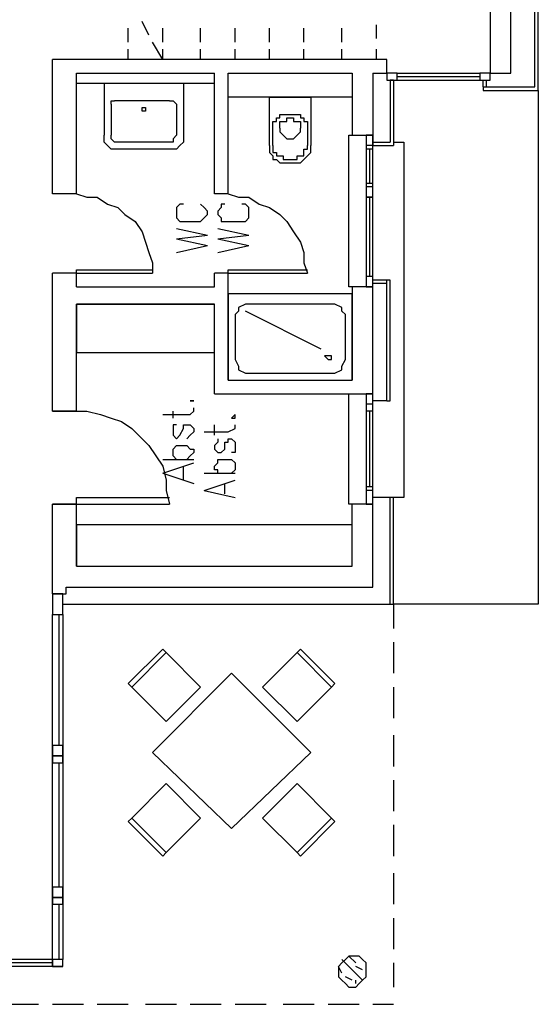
# Model space of a CAD drawing. Extents: x 0 to 108, y 0 to 64.
# Tile 9 of 19: x 86 to 93, y 27 to 41. Entities that reach past the tile are written whole.
import ezdxf

# ---------------------------------------------------------------- set-up
doc = ezdxf.new("R2010")
doc.units = 0
doc.header["$MEASUREMENT"] = 0
doc.layers.get('0').update_dxf_attribs({"linetype": 'CONTINUOUS'})

msp = doc.modelspace()

# ---------------------------------------------------------------- linework, layer by layer
at = {"color": 30}
for p, q in [((87.725, 40.775), (87.625, 40.975)), ((87.425, 40.675), (87.425, 40.875)), ((87.925, 40.675), (87.925, 40.875)), ((88.475, 40.675), (88.475, 40.875)), ((88.975, 40.675), (88.975, 40.875)), ((89.475, 40.675), (89.475, 40.875)), ((89.975, 40.675), (89.975, 40.875)), ((90.525, 40.675), (90.525, 40.875)), ((91.025, 40.725), (91.025, 40.925)), ((87.425, 40.425), (87.425, 40.575)), ((87.925, 40.425), (87.775, 40.675)), ((87.925, 40.425), (87.925, 40.575)), ((88.475, 40.425), (88.475, 40.575)), ((88.975, 40.425), (88.975, 40.575)), ((89.475, 40.425), (89.475, 40.575)), ((89.975, 40.425), (89.975, 40.575)), ((90.525, 40.425), (90.525, 40.575)), ((91.025, 40.425), (91.025, 40.575))]:
    msp.add_line(p, q, dxfattribs=at)
at = {"color": 211}
for p, q in [((91.175, 40.425), (86.325, 40.425)), ((86.325, 38.475), (86.325, 40.425)), ((86.675, 40.225), (88.675, 40.225)), ((86.675, 38.475), (86.675, 40.225)), ((88.675, 38.475), (88.675, 40.225)), ((88.875, 40.225), (90.675, 40.225)), ((88.875, 38.475), (88.875, 40.225)), ((90.675, 40.225), (90.675, 39.325)), ((90.975, 40.225), (90.975, 39.225)), ((88.675, 40.075), (86.675, 40.075)), ((90.675, 39.875), (88.875, 39.875)), ((90.675, 39.325), (90.975, 39.325)), ((90.975, 39.325), (90.975, 39.175)), ((86.675, 38.475), (86.325, 38.475)), ((88.875, 38.475), (88.675, 38.475)), ((86.325, 35.325), (86.325, 37.325)), ((86.675, 37.325), (86.325, 37.325)), ((86.675, 37.125), (86.675, 37.325)), ((88.675, 37.125), (88.675, 37.325)), ((88.875, 37.325), (88.675, 37.325)), ((88.875, 35.775), (88.875, 37.325)), ((86.675, 37.125), (88.675, 37.125)), ((90.675, 37.125), (90.675, 35.775)), ((90.975, 37.125), (90.675, 37.125)), ((90.975, 35.575), (90.975, 37.125)), ((86.675, 36.875), (88.675, 36.875)), ((86.675, 35.325), (86.675, 36.875)), ((88.675, 35.575), (88.675, 36.875)), ((88.875, 35.775), (90.675, 35.775)), ((88.675, 35.575), (90.975, 35.575)), ((86.675, 35.325), (86.325, 35.325)), ((86.325, 35.325), (86.675, 35.325)), ((86.325, 32.675), (86.325, 33.975)), ((86.675, 33.975), (86.325, 33.975)), ((86.325, 33.975), (86.675, 33.975)), ((86.675, 33.075), (86.675, 33.975)), ((90.675, 33.075), (90.675, 33.975)), ((90.975, 33.975), (90.675, 33.975)), ((90.975, 32.775), (90.975, 33.975)), ((86.675, 33.075), (90.675, 33.075)), ((86.525, 32.775), (90.975, 32.775))]:
    msp.add_line(p, q, dxfattribs=at)
at = {"color": 12}
for p, q in [((91.225, 40.125), (91.225, 39.225)), ((91.275, 40.125), (91.275, 39.175)), ((90.975, 39.225), (91.225, 39.225)), ((90.975, 39.175), (91.275, 39.175)), ((91.225, 34.075), (90.975, 34.075)), ((91.225, 32.525), (91.225, 34.075)), ((86.475, 32.525), (91.275, 32.525)), ((86.475, 32.525), (91.225, 32.525))]:
    msp.add_line(p, q, dxfattribs=at)
at = {"color": 9}
for p, q in [((91.275, 40.125), (91.225, 40.125)), ((90.975, 39.175), (90.975, 39.225)), ((90.975, 37.225), (90.975, 39.175)), ((90.625, 33.975), (90.625, 35.575)), ((90.975, 34.175), (90.975, 35.475)), ((91.275, 32.525), (91.275, 32.175)), ((91.275, 31.975), (91.275, 31.525)), ((91.275, 31.325), (91.275, 30.875)), ((91.275, 30.625), (91.275, 30.175)), ((91.275, 29.975), (91.275, 29.525)), ((91.275, 29.325), (91.275, 28.875)), ((91.275, 28.625), (91.275, 28.175)), ((91.275, 27.975), (91.275, 27.525)), ((91.275, 27.325), (91.275, 26.975)), ((85.675, 26.725), (86.125, 26.725)), ((86.325, 26.725), (86.775, 26.725)), ((86.975, 26.725), (87.425, 26.725)), ((87.675, 26.725), (88.125, 26.725)), ((88.325, 26.725), (88.775, 26.725)), ((88.975, 26.725), (89.425, 26.725)), ((89.675, 26.725), (90.125, 26.725)), ((90.325, 26.725), (90.775, 26.725)), ((90.975, 26.725), (91.275, 26.725))]:
    msp.add_line(p, q, dxfattribs=at)
at = {"color": 51}
for p, q in [((91.325, 40.225), (92.525, 40.225)), ((91.325, 40.175), (92.525, 40.175)), ((91.325, 40.125), (92.525, 40.125)), ((90.975, 39.175), (90.875, 39.175)), ((90.975, 39.125), (90.875, 39.125)), ((90.925, 39.125), (90.925, 38.625)), ((90.975, 38.625), (90.875, 38.625)), ((90.975, 38.575), (90.875, 38.575)), ((90.925, 38.425), (90.925, 37.275)), ((86.675, 37.375), (87.775, 37.375)), ((86.675, 37.325), (86.675, 37.375)), ((86.675, 37.325), (87.775, 37.325)), ((88.875, 37.375), (90.025, 37.375)), ((88.875, 37.325), (88.875, 37.375)), ((88.875, 37.325), (90.025, 37.325)), ((90.975, 37.275), (90.875, 37.275)), ((90.975, 35.425), (90.875, 35.425)), ((90.975, 35.325), (90.875, 35.325)), ((90.925, 35.325), (90.925, 34.225)), ((90.975, 34.225), (90.875, 34.225)), ((90.975, 34.175), (90.875, 34.175)), ((86.675, 34.075), (88.025, 34.075)), ((86.675, 33.975), (86.675, 34.075)), ((86.675, 33.975), (88.025, 33.975)), ((86.425, 30.475), (86.425, 32.375)), ((86.475, 32.375), (86.475, 27.375)), ((86.425, 28.425), (86.425, 30.225)), ((86.425, 27.375), (86.425, 28.175)), ((86.325, 27.375), (79.075, 27.375)), ((86.475, 27.275), (79.075, 27.275)), ((86.475, 27.275), (79.225, 27.275)), ((86.325, 27.325), (82.475, 27.325))]:
    msp.add_line(p, q, dxfattribs=at)
at = {"color": 41}
for p, q in [((92.575, 40.025), (92.575, 40.125)), ((92.625, 40.025), (92.625, 40.125)), ((91.175, 37.175), (90.975, 37.175)), ((91.175, 35.475), (91.175, 37.225)), ((91.225, 35.475), (91.225, 37.225)), ((91.175, 35.475), (90.975, 35.475)), ((91.175, 35.475), (90.975, 35.475)), ((91.175, 35.475), (91.225, 35.475))]:
    msp.add_line(p, q, dxfattribs=at)
at = {"color": 131}
for p, q in [((88.225, 40.075), (87.075, 40.075)), ((87.075, 40.075), (87.075, 39.525)), ((87.075, 40.075), (87.075, 39.325)), ((88.225, 40.075), (88.225, 39.525)), ((89.475, 39.875), (90.075, 39.875)), ((89.475, 39.175), (89.475, 39.875)), ((90.075, 39.875), (90.075, 39.175)), ((87.175, 39.775), (87.175, 39.325)), ((88.025, 39.825), (87.225, 39.825)), ((88.125, 39.775), (88.125, 39.325)), ((89.525, 39.175), (89.525, 39.425)), ((90.025, 39.425), (90.025, 39.175)), ((88.025, 39.225), (87.225, 39.225)), ((88.025, 39.125), (87.225, 39.125)), ((90.375, 36.875), (89.175, 36.875)), ((90.375, 36.875), (89.175, 36.875)), ((88.975, 36.725), (88.975, 36.075)), ((90.225, 36.225), (89.125, 36.775)), ((90.225, 36.225), (89.125, 36.775)), ((90.575, 36.075), (90.575, 36.725)), ((90.575, 36.075), (90.575, 36.725)), ((89.175, 35.875), (90.375, 35.875))]:
    msp.add_line(p, q, dxfattribs=at)
at = {"color": 121}
for p, q in [((88.125, 37.975), (88.575, 37.875)), ((88.725, 37.975), (89.175, 37.875)), ((88.125, 37.825), (88.575, 37.875)), ((88.725, 37.825), (89.175, 37.875)), ((88.125, 37.825), (88.575, 37.725)), ((88.125, 37.625), (88.575, 37.725)), ((88.725, 37.825), (89.175, 37.725)), ((88.725, 37.625), (89.175, 37.725)), ((88.075, 35.225), (88.075, 35.325)), ((88.675, 34.975), (88.675, 35.125)), ((87.925, 34.625), (88.375, 34.625)), ((87.925, 34.425), (88.375, 34.575)), ((87.925, 34.425), (88.375, 34.275)), ((88.225, 34.325), (88.225, 34.525)), ((88.525, 34.425), (88.975, 34.425)), ((88.525, 34.175), (88.975, 34.325)), ((88.825, 34.125), (88.825, 34.275)), ((88.525, 34.175), (88.975, 34.075))]:
    msp.add_line(p, q, dxfattribs=at)
at = {"color": 61}
for p, q in [((90.725, 27.325), (90.625, 27.425)), ((90.525, 27.175), (90.475, 27.275)), ((90.825, 27.075), (90.525, 27.375)), ((90.825, 27.225), (90.725, 27.275)), ((90.675, 27.075), (90.575, 27.125)), ((90.725, 27.025), (90.725, 27.075))]:
    msp.add_line(p, q, dxfattribs=at)
at = {"color": 41}
for points in [[(92.575, 40.025), (93.325, 40.025), (93.325, 44.625)], [(92.575, 40.025), (92.575, 39.975), (93.375, 39.975), (93.375, 42.425)], [(91.225, 37.225), (91.175, 37.225), (90.975, 37.225)]]:
    msp.add_lwpolyline(points, dxfattribs=at)
at = {"color": 211}
for points in [[(92.975, 44.425), (92.675, 44.425), (92.675, 40.225), (92.975, 40.225), (92.975, 44.425)], [(90.975, 40.225), (91.175, 40.225), (91.175, 40.425)], [(86.325, 32.675), (86.525, 32.675), (86.525, 32.775)]]:
    msp.add_lwpolyline(points, dxfattribs=at)
at = {"color": 51}
for points in [[(91.325, 40.125), (91.325, 40.225), (91.175, 40.225), (91.175, 40.125), (91.325, 40.125)], [(92.675, 40.125), (92.675, 40.225), (92.525, 40.225), (92.525, 40.125), (92.675, 40.125)], [(90.875, 39.325), (90.875, 38.425), (90.975, 38.425), (90.975, 39.325), (90.875, 39.325)], [(86.675, 38.475), (86.825, 38.425), (86.975, 38.425), (87.125, 38.325), (87.275, 38.275), (87.375, 38.175), (87.525, 38.075), (87.625, 37.925), (87.675, 37.775), (87.725, 37.625), (87.775, 37.475), (87.775, 37.325)], [(88.875, 38.475), (89.025, 38.425), (89.175, 38.425), (89.325, 38.325), (89.475, 38.275), (89.625, 38.175), (89.725, 38.075), (89.825, 37.925), (89.925, 37.775), (89.975, 37.625), (89.975, 37.475), (90.025, 37.325)], [(90.875, 38.425), (90.875, 37.125), (90.975, 37.125), (90.975, 38.425), (90.875, 38.425)], [(90.875, 35.575), (90.875, 33.975), (90.975, 33.975), (90.975, 35.575), (90.875, 35.575)], [(86.675, 35.325), (86.825, 35.325), (87.025, 35.275), (87.175, 35.225), (87.325, 35.175), (87.475, 35.075), (87.625, 34.925), (87.725, 34.825), (87.825, 34.675), (87.925, 34.525), (87.975, 34.325), (87.975, 34.175), (88.025, 33.975)], [(86.475, 32.375), (86.475, 32.675), (86.325, 32.675), (86.325, 32.375), (86.475, 32.375)], [(86.325, 27.275), (86.325, 27.325), (86.325, 32.375)], [(86.475, 30.325), (86.475, 30.475), (86.325, 30.475), (86.325, 30.325), (86.475, 30.325)], [(86.475, 30.225), (86.475, 30.325), (86.325, 30.325), (86.325, 30.225), (86.475, 30.225)], [(86.475, 28.275), (86.475, 28.425), (86.325, 28.425), (86.325, 28.275), (86.475, 28.275)], [(86.475, 28.175), (86.475, 28.275), (86.325, 28.275), (86.325, 28.175), (86.475, 28.175)], [(86.475, 27.275), (86.475, 27.375), (86.325, 27.375), (86.325, 27.275), (86.475, 27.275)]]:
    msp.add_lwpolyline(points, dxfattribs=at)
at = {"color": 131}
for points in [[(88.225, 40.075), (88.225, 39.325), (88.225, 39.225), (88.175, 39.175), (88.125, 39.125), (88.025, 39.125)], [(87.175, 39.775), (87.175, 39.825), (87.225, 39.825)], [(87.675, 39.675), (87.625, 39.675), (87.625, 39.725), (87.675, 39.725), (87.675, 39.675)], [(88.025, 39.825), (88.075, 39.825), (88.125, 39.775)], [(89.525, 39.425), (89.525, 39.475), (89.525, 39.525), (89.575, 39.525), (89.575, 39.575), (89.625, 39.575), (89.625, 39.625), (89.675, 39.625), (89.725, 39.625), (89.775, 39.625), (89.825, 39.625), (89.875, 39.625), (89.925, 39.625), (89.925, 39.575), (89.975, 39.575), (89.975, 39.525), (90.025, 39.525), (90.025, 39.475), (90.025, 39.425)], [(89.625, 39.425), (89.625, 39.475), (89.625, 39.525), (89.675, 39.525), (89.725, 39.525), (89.725, 39.575), (89.775, 39.575), (89.825, 39.575), (89.825, 39.525), (89.875, 39.525), (89.925, 39.525), (89.925, 39.475), (89.925, 39.425)], [(89.625, 39.425), (89.625, 39.375), (89.675, 39.325), (89.725, 39.275), (89.775, 39.275), (89.825, 39.275), (89.875, 39.325), (89.925, 39.375), (89.925, 39.425)], [(87.225, 39.125), (87.175, 39.125), (87.125, 39.175), (87.075, 39.225), (87.075, 39.325)], [(87.225, 39.225), (87.175, 39.275), (87.175, 39.325)], [(88.125, 39.325), (88.075, 39.275), (88.075, 39.225), (88.025, 39.225)], [(89.475, 39.175), (89.475, 39.125), (89.475, 39.075), (89.525, 39.025), (89.525, 38.975), (89.575, 38.975), (89.625, 38.925), (89.675, 38.925), (89.725, 38.925), (89.775, 38.925), (89.825, 38.925), (89.875, 38.925), (89.925, 38.925), (89.975, 38.975), (90.025, 39.025), (90.075, 39.075), (90.075, 39.125), (90.075, 39.175)], [(89.525, 39.175), (89.525, 39.125), (89.525, 39.075), (89.575, 39.075), (89.575, 39.025), (89.625, 39.025), (89.675, 39.025), (89.675, 38.975), (89.725, 38.975), (89.775, 38.975), (89.825, 38.975), (89.875, 38.975), (89.875, 39.025), (89.925, 39.025), (89.975, 39.025), (89.975, 39.075), (89.975, 39.125), (90.025, 39.125), (90.025, 39.175)], [(90.675, 35.775), (90.675, 37.025), (88.875, 37.025), (88.875, 35.775), (90.675, 35.775)], [(90.675, 35.775), (90.675, 37.025), (88.875, 37.025), (88.875, 35.775), (90.675, 35.775)], [(89.175, 36.875), (89.125, 36.875), (89.025, 36.825), (89.025, 36.775), (88.975, 36.725)], [(89.175, 36.875), (89.125, 36.875), (89.025, 36.825), (89.025, 36.775), (88.975, 36.725)], [(90.575, 36.725), (90.525, 36.775), (90.525, 36.825), (90.425, 36.875), (90.375, 36.875)], [(90.575, 36.725), (90.525, 36.775), (90.525, 36.825), (90.425, 36.875), (90.375, 36.875)], [(88.975, 36.725), (88.975, 36.075), (89.025, 35.975), (89.025, 35.925), (89.125, 35.875), (89.175, 35.875)], [(90.325, 36.125), (90.275, 36.125), (90.325, 36.075), (90.375, 36.075), (90.375, 36.125), (90.325, 36.125)], [(90.325, 36.125), (90.275, 36.125), (90.325, 36.075), (90.375, 36.075), (90.375, 36.125), (90.325, 36.125)], [(88.975, 36.075), (89.025, 35.975), (89.025, 35.925), (89.125, 35.875), (89.175, 35.875)], [(89.175, 35.875), (90.375, 35.875), (90.425, 35.875), (90.525, 35.925), (90.525, 35.975), (90.575, 36.075)], [(90.375, 35.875), (90.425, 35.875), (90.525, 35.925), (90.525, 35.975), (90.575, 36.075)], [(90.675, 27.425), (90.625, 27.425), (90.575, 27.375), (90.525, 27.325), (90.475, 27.275), (90.475, 27.175), (90.475, 27.125), (90.525, 27.075), (90.575, 27.025), (90.625, 26.975), (90.725, 26.975), (90.775, 27.025), (90.825, 27.075), (90.875, 27.125), (90.875, 27.175), (90.875, 27.275), (90.875, 27.325), (90.825, 27.375), (90.775, 27.425), (90.675, 27.425)]]:
    msp.add_lwpolyline(points, dxfattribs=at)
at = {"color": 111}
msp.add_lwpolyline([(93.375, 39.975), (93.375, 32.525), (91.275, 32.525)], dxfattribs=at)
at = {"color": 9}
for points in [[(90.625, 37.125), (90.625, 39.325), (90.875, 39.325), (90.875, 37.125), (90.625, 37.125)], [(91.275, 39.225), (91.425, 39.225), (91.425, 34.075), (91.275, 34.075)], [(90.625, 33.975), (90.625, 35.575), (90.875, 35.575), (90.875, 33.975), (90.625, 33.975)]]:
    msp.add_lwpolyline(points, dxfattribs=at)
at = {"color": 121}
for points in [[(88.225, 38.325), (88.175, 38.325), (88.125, 38.275), (88.125, 38.225), (88.125, 38.175), (88.125, 38.125), (88.175, 38.075), (88.225, 38.075), (88.275, 38.075), (88.375, 38.075), (88.475, 38.075), (88.525, 38.125), (88.575, 38.175), (88.575, 38.225), (88.525, 38.275), (88.475, 38.325)], [(88.825, 38.325), (88.775, 38.325), (88.775, 38.275), (88.725, 38.225), (88.725, 38.175), (88.775, 38.125), (88.775, 38.075), (88.825, 38.075), (88.925, 38.075), (89.025, 38.075), (89.075, 38.075), (89.125, 38.075), (89.175, 38.125), (89.175, 38.175), (89.175, 38.225), (89.175, 38.275), (89.125, 38.325), (89.075, 38.325)], [(88.325, 35.475), (88.375, 35.475), (88.325, 35.475)], [(87.925, 35.275), (88.275, 35.275), (88.325, 35.275), (88.375, 35.325), (88.375, 35.375)], [(88.925, 35.225), (88.975, 35.225), (88.975, 35.275), (88.925, 35.225)], [(88.125, 35.125), (88.075, 35.125), (88.075, 35.075), (88.075, 35.025), (88.075, 34.975), (88.125, 34.925), (88.175, 34.975), (88.225, 35.075), (88.225, 35.125), (88.275, 35.125), (88.325, 35.125), (88.375, 35.075), (88.375, 35.025), (88.325, 34.975), (88.275, 34.925)], [(88.525, 35.025), (88.875, 35.025), (88.975, 35.075), (88.975, 35.125)], [(88.725, 34.925), (88.725, 34.875), (88.675, 34.825), (88.675, 34.775), (88.725, 34.725), (88.775, 34.725), (88.825, 34.775), (88.825, 34.875), (88.875, 34.875), (88.875, 34.925), (88.925, 34.925), (88.975, 34.875), (88.975, 34.825), (88.975, 34.775), (88.975, 34.725), (88.925, 34.725)], [(88.125, 34.625), (88.075, 34.675), (88.075, 34.725), (88.075, 34.775), (88.125, 34.825), (88.175, 34.825), (88.225, 34.825), (88.275, 34.825), (88.325, 34.775), (88.375, 34.775), (88.375, 34.725), (88.325, 34.675), (88.275, 34.625)], [(88.725, 34.425), (88.725, 34.475), (88.675, 34.475), (88.675, 34.525), (88.725, 34.575), (88.725, 34.625), (88.825, 34.625), (88.875, 34.625), (88.925, 34.625), (88.975, 34.575), (88.975, 34.525), (88.975, 34.475), (88.925, 34.425)]]:
    msp.add_lwpolyline(points, dxfattribs=at)
at = {"color": 171}
for points in [[(88.675, 36.875), (86.675, 36.875), (86.675, 36.175), (88.675, 36.175), (88.675, 36.875)], [(90.675, 33.675), (86.675, 33.675), (86.675, 33.075), (90.675, 33.075), (90.675, 33.675)], [(87.425, 31.375), (87.475, 31.325), (87.975, 31.825), (87.925, 31.875), (87.425, 31.375)], [(87.425, 31.375), (87.475, 31.325), (87.975, 31.825), (87.925, 31.875), (87.425, 31.375)], [(90.425, 31.375), (90.375, 31.325), (89.875, 31.825), (89.925, 31.875), (90.425, 31.375)], [(90.425, 31.375), (90.375, 31.325), (89.875, 31.825), (89.925, 31.875), (90.425, 31.375)], [(87.475, 31.325), (87.975, 30.825), (88.475, 31.325), (87.975, 31.825), (87.475, 31.325)], [(87.475, 31.325), (87.975, 30.825), (88.475, 31.325), (87.975, 31.825), (87.475, 31.325)], [(90.375, 31.325), (89.875, 30.825), (89.375, 31.325), (89.875, 31.825), (90.375, 31.325)], [(90.375, 31.325), (89.875, 30.825), (89.375, 31.325), (89.875, 31.825), (90.375, 31.325)], [(88.925, 29.275), (90.075, 30.375), (88.925, 31.525), (87.775, 30.375), (88.925, 29.275)], [(88.925, 29.275), (90.075, 30.375), (88.925, 31.525), (87.775, 30.375), (88.925, 29.275)], [(87.975, 28.925), (88.475, 29.425), (87.975, 29.925), (87.475, 29.425), (87.975, 28.925)], [(87.975, 28.925), (88.475, 29.425), (87.975, 29.925), (87.475, 29.425), (87.975, 28.925)], [(89.875, 28.925), (89.375, 29.425), (89.875, 29.925), (90.375, 29.425), (89.875, 28.925)], [(89.875, 28.925), (89.375, 29.425), (89.875, 29.925), (90.375, 29.425), (89.875, 28.925)], [(87.925, 28.875), (87.975, 28.925), (87.475, 29.425), (87.425, 29.375), (87.925, 28.875)], [(87.925, 28.875), (87.975, 28.925), (87.475, 29.425), (87.425, 29.375), (87.925, 28.875)], [(89.925, 28.875), (89.875, 28.925), (90.375, 29.425), (90.425, 29.375), (89.925, 28.875)], [(89.925, 28.875), (89.875, 28.925), (90.375, 29.425), (90.425, 29.375), (89.925, 28.875)]]:
    msp.add_lwpolyline(points, dxfattribs=at)
at = {"color": 12}
msp.add_lwpolyline([(91.275, 32.525), (91.275, 34.075), (90.975, 34.075)], dxfattribs=at)

doc.saveas('drawing.dxf')
